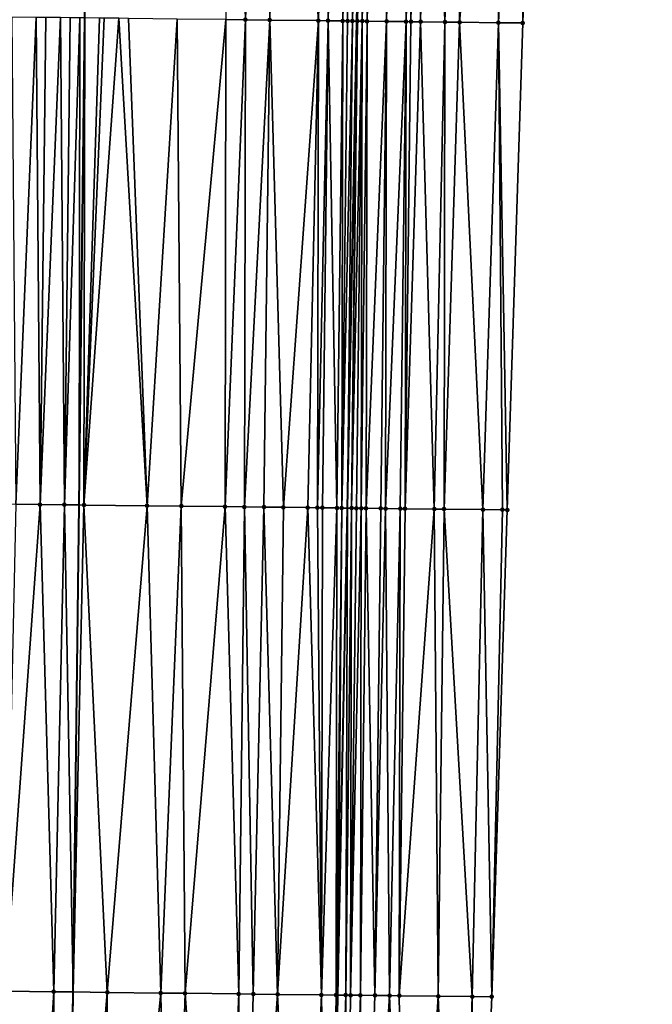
# Model space of a CAD drawing. Header units: feet. Extents: x 2004186 to 2014793, y 836912 to 864902.
# Tile 146 of 256: x 2010493 to 2010519, y 841429 to 841469. Entities that reach past the tile are written whole.
import ezdxf

# ---------------------------------------------------------------- set-up
doc = ezdxf.new("R2010")
doc.units = ezdxf.units.FT
doc.header["$LTSCALE"] = 100
doc.header["$MEASUREMENT"] = 0
for name, color, linetype, lineweight in [('EP_Travel Lane', 5, 'Continuous', 40), ('GPL_Skip Line', 2, 'Continuous', 40), ('Road Shots', 4, 'Continuous', 200), ('Road X-Section', 30, 'Continuous', 13)]:
    doc.layers.add(name, color=color, linetype=linetype, lineweight=lineweight)
doc.layers.add('I-77 SB_MM21-27-Surface-Border', color=7, linetype='Continuous')
doc.layers.add('I-77 SB_MM21-27-Surface-TIN', color=7, linetype='Continuous')

msp = doc.modelspace()

# ---------------------------------------------------------------- linework, layer by layer
at = {"layer": 'EP_Travel Lane'}
msp.add_polyline3d([(2010505.499053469, 841369.2521676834, 353.1036261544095), (2010505.746330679, 841389.2465528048, 353.4565571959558), (2010506.131996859, 841409.2396396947, 353.8291002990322), (2010506.517643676, 841429.2317228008, 354.2243784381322), (2010506.903325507, 841449.225621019, 354.5578077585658), (2010507.28900449, 841469.2187867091, 354.913990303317), (2010507.738439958, 841489.2109475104, 355.303602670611), (2010508.251605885, 841509.1508663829, 355.6523956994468), (2010508.76084866, 841528.9383446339, 356.0204854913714), (2010509.275287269, 841548.9277156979, 356.4230370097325), (2010509.7897802, 841568.9187814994, 356.7738480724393), (2010510.380979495, 841588.9040751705, 357.2564373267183), (2010511.050644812, 841608.8897146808, 357.5569515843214), (2010511.720309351, 841628.875330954, 357.9011892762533), (2010512.389956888, 841648.8604398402, 358.2527631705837), (2010513.059628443, 841668.8457007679, 358.6273583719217)], dxfattribs=at)
at = {"layer": 'GPL_Skip Line'}
msp.add_polyline3d([(2010494.924990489, 841369.374521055, 353.2730920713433), (2010495.162840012, 841389.3693348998, 353.6398672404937), (2010495.400686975, 841409.3639334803, 354.0010549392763), (2010495.638527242, 841429.357969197, 354.4001706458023), (2010495.876386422, 841449.3535949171, 354.7405237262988), (2010496.114233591, 841469.3482108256, 355.0955888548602), (2010496.352075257, 841489.342364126, 355.5095363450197), (2010496.633699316, 841509.3365221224, 355.8780515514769), (2010497.131695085, 841529.3257644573, 356.2400373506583), (2010497.804919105, 841549.3105630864, 356.6263852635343), (2010498.478147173, 841569.2954818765, 356.9841148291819), (2010499.15134443, 841589.2794860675, 357.41339403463), (2010499.824582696, 841609.2647076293, 357.7362841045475), (2010500.497804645, 841629.2494447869, 358.1106486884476), (2010501.171042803, 841649.2346631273, 358.4630833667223)], dxfattribs=at)
at = {"layer": 'I-77 SB_MM21-27-Surface-Border', "color": 3, "linetype": 'ByBlock', "lineweight": -2}
msp.add_polyline3d([(2010519.434573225, 841668.6353454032, 358.3867053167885), (2010518.361549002, 841648.6632132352, 358.0293254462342), (2010518.088119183, 841628.6655699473, 357.6484348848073), (2010517.814642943, 841608.6665486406, 357.2921512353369), (2010517.141411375, 841588.6815259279, 356.9736551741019), (2010516.668157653, 841568.6924778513, 356.5126381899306), (2010516.194777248, 841548.6996691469, 356.1340432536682), (2010514.122336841, 841528.7617063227, 355.8189940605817), (2010515.231359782, 841509.0414022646, 355.3984460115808), (2010514.750884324, 841489.1328131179, 355.0337004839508), (2010514.113060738, 841469.142558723, 354.6577061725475), (2010513.475231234, 841449.1518068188, 354.3085475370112), (2010512.837402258, 841429.1610992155, 353.9716114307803), (2010511.999602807, 841409.1740632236, 353.613106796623), (2010511.361773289, 841389.183310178, 353.2472468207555), (2010510.923949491, 841369.1918483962, 352.8955424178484)], dxfattribs=at)
at = {"layer": 'I-77 SB_MM21-27-Surface-TIN', "color": 128, "linetype": 'ByBlock', "lineweight": -2}
for points in [[(2010502.151686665, 841489.2752012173, 355.4162040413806), (2010501.91384074, 841469.2806898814, 355.0195196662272), (2010502.713787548, 841469.2714603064, 355.0046936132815)], [(2010503.351607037, 841489.2613702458, 355.3935824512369), (2010502.151686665, 841489.2752012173, 355.4162040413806), (2010502.713787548, 841469.2714603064, 355.0046936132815)], [(2010503.351607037, 841489.2613702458, 355.3935824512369), (2010502.713787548, 841469.2714603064, 355.0046936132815), (2010503.713722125, 841469.260012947, 354.9815190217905)], [(2010504.151554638, 841489.2522072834, 355.3755536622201), (2010503.351607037, 841489.2613702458, 355.3935824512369), (2010503.713722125, 841469.260012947, 354.9815190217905)], [(2010504.151554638, 841489.2522072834, 355.3755536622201), (2010503.713722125, 841469.260012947, 354.9815190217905), (2010505.713586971, 841469.2367560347, 354.9539325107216)], [(2010506.151420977, 841489.2290759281, 355.3419255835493), (2010504.151554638, 841489.2522072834, 355.3755536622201), (2010505.713586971, 841469.2367560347, 354.9539325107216)], [(2010506.151420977, 841489.2290759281, 355.3419255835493), (2010505.713586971, 841469.2367560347, 354.9539325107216), (2010506.113560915, 841469.2321865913, 354.9441705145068)], [(2010506.551393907, 841489.2244212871, 355.3366496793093), (2010506.151420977, 841489.2290759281, 355.3419255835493), (2010506.113560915, 841469.2321865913, 354.9441705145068)], [(2010506.551393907, 841489.2244212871, 355.3366496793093), (2010506.113560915, 841469.2321865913, 354.9441705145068), (2010506.713523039, 841469.225434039, 354.9242637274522)], [(2010507.151355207, 841489.2175993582, 355.3205581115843), (2010506.551393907, 841489.2244212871, 355.3366496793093), (2010506.713523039, 841469.225434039, 354.9242637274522)], [(2010507.151355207, 841489.2175993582, 355.3205581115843), (2010506.713523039, 841469.225434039, 354.9242637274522), (2010506.913510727, 841469.2232094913, 354.9162655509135)], [(2010507.151355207, 841489.2175993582, 355.3205581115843), (2010506.913510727, 841469.2232094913, 354.9162655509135), (2010507.113497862, 841469.2209384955, 354.9106735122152)], [(2010507.551330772, 841489.213166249, 355.303961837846), (2010507.151355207, 841489.2175993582, 355.3205581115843), (2010507.113497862, 841469.2209384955, 354.9106735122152)], [(2010507.551330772, 841489.213166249, 355.303961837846), (2010507.113497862, 841469.2209384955, 354.9106735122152), (2010507.28900449, 841469.2187867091, 354.913990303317)], [(2010507.551330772, 841489.213166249, 355.303961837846), (2010507.28900449, 841469.2187867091, 354.913990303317), (2010507.738439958, 841489.2109475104, 355.303602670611)], [(2010507.313482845, 841469.218486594, 354.9144529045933), (2010507.738439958, 841489.2109475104, 355.303602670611), (2010507.28900449, 841469.2187867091, 354.913990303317)], [(2010507.513467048, 841469.215969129, 354.9216286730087), (2010507.738439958, 841489.2109475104, 355.303602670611), (2010507.313482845, 841469.218486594, 354.9144529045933)], [(2010507.751316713, 841489.210794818, 355.3035779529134), (2010507.738439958, 841489.2109475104, 355.303602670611), (2010507.513467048, 841469.215969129, 354.9216286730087)], [(2010507.951301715, 841489.2083445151, 355.3072244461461), (2010507.751316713, 841489.210794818, 355.3035779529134), (2010507.513467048, 841469.215969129, 354.9216286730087)], [(2010507.951301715, 841489.2083445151, 355.3072244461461), (2010507.513467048, 841469.215969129, 354.9216286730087), (2010507.713453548, 841469.2136447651, 354.9188012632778)], [(2010508.151288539, 841489.2060474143, 355.3030422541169), (2010507.951301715, 841489.2083445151, 355.3072244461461), (2010507.713453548, 841469.2136447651, 354.9188012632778)], [(2010508.151288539, 841489.2060474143, 355.3030422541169), (2010507.713453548, 841469.2136447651, 354.9188012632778), (2010508.513402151, 841469.2045659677, 354.8961645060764)], [(2010508.551263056, 841489.2015260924, 355.2909537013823), (2010508.151288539, 841489.2060474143, 355.3030422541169), (2010508.513402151, 841469.2045659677, 354.8961645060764)], [(2010508.951239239, 841489.1971449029, 355.2717043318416), (2010508.551263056, 841489.2015260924, 355.2909537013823), (2010508.513402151, 841469.2045659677, 354.8961645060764)], [(2010508.951239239, 841489.1971449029, 355.2717043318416), (2010508.513402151, 841469.2045659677, 354.8961645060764), (2010509.313352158, 841469.1956052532, 354.867410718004)], [(2010509.751189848, 841489.1882347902, 355.2407548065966), (2010508.951239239, 841489.1971449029, 355.2717043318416), (2010509.313352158, 841469.1956052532, 354.867410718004)], [(2010509.751189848, 841489.1882347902, 355.2407548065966), (2010509.313352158, 841469.1956052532, 354.867410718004), (2010509.513339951, 841469.1933895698, 354.8589533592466)], [(2010509.951178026, 841489.1860515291, 355.2307553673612), (2010509.751189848, 841489.1882347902, 355.2407548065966), (2010509.513339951, 841469.1933895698, 354.8589533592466)], [(2010509.951178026, 841489.1860515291, 355.2307553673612), (2010509.513339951, 841469.1933895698, 354.8589533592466), (2010509.913316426, 841469.1890329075, 354.8381687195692)], [(2010510.351152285, 841489.1815085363, 355.2197742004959), (2010509.951178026, 841489.1860515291, 355.2307553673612), (2010509.913316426, 841469.1890329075, 354.8381687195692)], [(2010510.351152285, 841489.1815085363, 355.2197742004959), (2010509.913316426, 841469.1890329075, 354.8381687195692), (2010510.91325596, 841469.1780022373, 354.7934084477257)], [(2010511.151103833, 841489.1726774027, 355.1847888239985), (2010510.351152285, 841489.1815085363, 355.2197742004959), (2010510.91325596, 841469.1780022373, 354.7934084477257)], [(2010511.551079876, 841489.168284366, 355.1661448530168), (2010511.151103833, 841489.1726774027, 355.1847888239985), (2010510.91325596, 841469.1780022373, 354.7934084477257)], [(2010511.551079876, 841489.168284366, 355.1661448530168), (2010510.91325596, 841469.1780022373, 354.7934084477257), (2010511.513219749, 841469.171389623, 354.7662524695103)], [(2010513.350969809, 841489.1483259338, 355.0919440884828), (2010511.551079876, 841489.168284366, 355.1661448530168), (2010511.513219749, 841469.171389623, 354.7662524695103)], [(2010513.350969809, 841489.1483259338, 355.0919440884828), (2010511.513219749, 841469.171389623, 354.7662524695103), (2010513.113121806, 841469.1536399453, 354.6998476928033)], [(2010513.950933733, 841489.1417247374, 355.0645730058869), (2010513.350969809, 841489.1483259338, 355.0919440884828), (2010513.113121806, 841469.1536399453, 354.6998476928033)], [(2010513.950933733, 841489.1417247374, 355.0645730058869), (2010513.113121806, 841469.1536399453, 354.6998476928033), (2010514.113060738, 841469.142558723, 354.6577061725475)], [(2010514.750884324, 841489.1328131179, 355.0337004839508), (2010513.950933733, 841489.1417247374, 355.0645730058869), (2010514.113060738, 841469.142558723, 354.6577061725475)], [(2010494.114368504, 841469.3714474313, 355.1242273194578), (2010493.114435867, 841469.3830578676, 355.1389540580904), (2010493.276562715, 841449.3838786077, 354.7772454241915)], [(2010494.114368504, 841469.3714474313, 355.1242273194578), (2010493.276562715, 841449.3838786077, 354.7772454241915), (2010494.276493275, 841449.3720935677, 354.7709776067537)], [(2010494.514340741, 841469.3667344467, 355.121901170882), (2010494.114368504, 841469.3714474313, 355.1242273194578), (2010494.276493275, 841449.3720935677, 354.7709776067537)], [(2010495.114300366, 841469.3597717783, 355.1128789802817), (2010494.514340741, 841469.3667344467, 355.121901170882), (2010494.276493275, 841449.3720935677, 354.7709776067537)], [(2010495.114300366, 841469.3597717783, 355.1128789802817), (2010494.276493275, 841449.3720935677, 354.7709776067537), (2010495.276426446, 841449.3605280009, 354.7521673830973)], [(2010495.514272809, 841469.3550762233, 355.1096499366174), (2010495.114300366, 841469.3597717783, 355.1128789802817), (2010495.276426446, 841449.3605280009, 354.7521673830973)], [(2010495.914246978, 841469.3505257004, 355.0989078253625), (2010495.514272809, 841469.3550762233, 355.1096499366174), (2010495.276426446, 841449.3605280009, 354.7521673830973)], [(2010495.914246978, 841469.3505257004, 355.0989078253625), (2010495.276426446, 841449.3605280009, 354.7521673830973), (2010495.876386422, 841449.3535949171, 354.7405237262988)], [(2010495.914246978, 841469.3505257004, 355.0989078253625), (2010495.876386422, 841449.3535949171, 354.7405237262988), (2010496.114233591, 841469.3482108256, 355.0955888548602)], [(2010496.076373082, 841449.3512838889, 354.7366425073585), (2010496.114233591, 841469.3482108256, 355.0955888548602), (2010495.876386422, 841449.3535949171, 354.7405237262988)], [(2010496.714193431, 841469.3412662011, 355.0856319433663), (2010496.114233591, 841469.3482108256, 355.0955888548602), (2010496.076373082, 841449.3512838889, 354.7366425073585)], [(2010496.914180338, 841469.3389760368, 355.0810328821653), (2010496.714193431, 841469.3412662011, 355.0856319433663), (2010496.076373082, 841449.3512838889, 354.7366425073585)], [(2010497.514139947, 841469.3320120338, 355.0720798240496), (2010496.914180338, 841469.3389760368, 355.0810328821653), (2010496.076373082, 841449.3512838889, 354.7366425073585)], [(2010497.514139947, 841469.3320120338, 355.0720798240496), (2010496.076373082, 841449.3512838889, 354.7366425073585), (2010498.676198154, 841449.3211149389, 354.6933636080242)], [(2010497.91411297, 841469.327365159, 355.0663290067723), (2010497.514139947, 841469.3320120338, 355.0720798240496), (2010498.676198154, 841449.3211149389, 354.6933636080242)], [(2010499.913976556, 841469.3040023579, 355.0442278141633), (2010497.91411297, 841469.327365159, 355.0663290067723), (2010498.676198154, 841449.3211149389, 354.6933636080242)], [(2010499.913976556, 841469.3040023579, 355.0442278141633), (2010498.676198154, 841449.3211149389, 354.6933636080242), (2010500.076102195, 841449.3047215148, 354.6785520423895)], [(2010501.91384074, 841469.2806898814, 355.0195196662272), (2010499.913976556, 841469.3040023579, 355.0442278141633), (2010500.076102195, 841449.3047215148, 354.6785520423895)], [(2010501.91384074, 841469.2806898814, 355.0195196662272), (2010500.076102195, 841449.3047215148, 354.6785520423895), (2010501.87598086, 841449.2838159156, 354.6496985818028)], [(2010502.713787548, 841469.2714603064, 355.0046936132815), (2010501.91384074, 841469.2806898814, 355.0195196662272), (2010501.87598086, 841449.2838159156, 354.6496985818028)], [(2010502.713787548, 841469.2714603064, 355.0046936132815), (2010501.87598086, 841449.2838159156, 354.6496985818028), (2010502.675927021, 841449.2745318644, 354.6364561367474)], [(2010503.713722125, 841469.260012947, 354.9815190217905), (2010502.713787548, 841469.2714603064, 355.0046936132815), (2010502.675927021, 841449.2745318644, 354.6364561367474)], [(2010503.713722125, 841469.260012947, 354.9815190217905), (2010502.675927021, 841449.2745318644, 354.6364561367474), (2010503.475873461, 841449.2652712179, 354.6218761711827)], [(2010503.713722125, 841469.260012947, 354.9815190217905), (2010503.475873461, 841449.2652712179, 354.6218761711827), (2010504.27581956, 841449.2559819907, 354.6089295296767)], [(2010505.713586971, 841469.2367560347, 354.9539325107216), (2010503.713722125, 841469.260012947, 354.9815190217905), (2010504.27581956, 841449.2559819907, 354.6089295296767)], [(2010505.713586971, 841469.2367560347, 354.9539325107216), (2010504.27581956, 841449.2559819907, 354.6089295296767), (2010505.275752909, 841449.2444314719, 354.5892593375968)], [(2010505.713586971, 841469.2367560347, 354.9539325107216), (2010505.275752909, 841449.2444314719, 354.5892593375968), (2010505.675725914, 841449.239783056, 354.5830033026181)], [(2010506.113560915, 841469.2321865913, 354.9441705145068), (2010505.713586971, 841469.2367560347, 354.9539325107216), (2010505.675725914, 841449.239783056, 354.5830033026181)], [(2010506.113560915, 841469.2321865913, 354.9441705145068), (2010505.675725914, 841449.239783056, 354.5830033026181), (2010505.875712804, 841449.237491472, 354.5780108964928)], [(2010506.113560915, 841469.2321865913, 354.9441705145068), (2010505.875712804, 841449.237491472, 354.5780108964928), (2010506.475674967, 841449.2307421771, 354.5558640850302)], [(2010506.713523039, 841469.225434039, 354.9242637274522), (2010506.113560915, 841469.2321865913, 354.9441705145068), (2010506.475674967, 841449.2307421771, 354.5558640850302)], [(2010506.713523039, 841469.225434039, 354.9242637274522), (2010506.475674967, 841449.2307421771, 354.5558640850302), (2010506.675661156, 841449.2283916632, 354.5542393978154)], [(2010506.913510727, 841469.2232094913, 354.9162655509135), (2010506.713523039, 841469.225434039, 354.9242637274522), (2010506.675661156, 841449.2283916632, 354.5542393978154)], [(2010507.113497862, 841469.2209384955, 354.9106735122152), (2010506.913510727, 841469.2232094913, 354.9162655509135), (2010506.675661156, 841449.2283916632, 354.5542393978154)], [(2010507.113497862, 841469.2209384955, 354.9106735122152), (2010506.675661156, 841449.2283916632, 354.5542393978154), (2010506.903325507, 841449.225621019, 354.5578077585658)], [(2010507.113497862, 841469.2209384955, 354.9106735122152), (2010506.903325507, 841449.225621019, 354.5578077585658), (2010507.28900449, 841469.2187867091, 354.913990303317)], [(2010507.075631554, 841449.2235240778, 354.5605084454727), (2010507.28900449, 841469.2187867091, 354.913990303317), (2010506.903325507, 841449.225621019, 354.5578077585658)], [(2010507.313482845, 841469.218486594, 354.9144529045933), (2010507.28900449, 841469.2187867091, 354.913990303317), (2010507.075631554, 841449.2235240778, 354.5605084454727)], [(2010507.513467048, 841469.215969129, 354.9216286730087), (2010507.313482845, 841469.218486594, 354.9144529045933), (2010507.075631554, 841449.2235240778, 354.5605084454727)], [(2010507.513467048, 841469.215969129, 354.9216286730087), (2010507.075631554, 841449.2235240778, 354.5605084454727), (2010507.275617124, 841449.2211215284, 354.5618574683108)], [(2010507.513467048, 841469.215969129, 354.9216286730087), (2010507.275617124, 841449.2211215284, 354.5618574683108), (2010507.475603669, 841449.2188009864, 354.5585199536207)], [(2010507.713453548, 841469.2136447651, 354.9188012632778), (2010507.513467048, 841469.215969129, 354.9216286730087), (2010507.475603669, 841449.2188009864, 354.5585199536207)], [(2010507.713453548, 841469.2136447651, 354.9188012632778), (2010507.475603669, 841449.2188009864, 354.5585199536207), (2010507.67559086, 841449.2165346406, 354.5520852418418)], [(2010508.513402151, 841469.2045659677, 354.8961645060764), (2010507.713453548, 841469.2136447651, 354.9188012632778), (2010507.67559086, 841449.2165346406, 354.5520852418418)], [(2010508.513402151, 841469.2045659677, 354.8961645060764), (2010507.67559086, 841449.2165346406, 354.5520852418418), (2010508.27555432, 841449.2098943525, 354.5237089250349)], [(2010508.513402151, 841469.2045659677, 354.8961645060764), (2010508.27555432, 841449.2098943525, 354.5237089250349), (2010508.475541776, 841449.2076503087, 354.5159996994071)], [(2010509.313352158, 841469.1956052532, 354.867410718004), (2010508.513402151, 841469.2045659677, 354.8961645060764), (2010508.475541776, 841449.2076503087, 354.5159996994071)], [(2010509.313352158, 841469.1956052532, 354.867410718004), (2010508.475541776, 841449.2076503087, 354.5159996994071), (2010509.075502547, 841449.200783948, 354.5005429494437)], [(2010509.313352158, 841469.1956052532, 354.867410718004), (2010509.075502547, 841449.200783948, 354.5005429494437), (2010509.275489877, 841449.1985294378, 354.4934318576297)], [(2010509.513339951, 841469.1933895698, 354.8589533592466), (2010509.313352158, 841469.1956052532, 354.867410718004), (2010509.275489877, 841449.1985294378, 354.4934318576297)], [(2010509.913316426, 841469.1890329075, 354.8381687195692), (2010509.513339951, 841469.1933895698, 354.8589533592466), (2010509.275489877, 841449.1985294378, 354.4934318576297)], [(2010509.913316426, 841469.1890329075, 354.8381687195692), (2010509.275489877, 841449.1985294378, 354.4934318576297), (2010510.475416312, 841449.185208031, 354.4390125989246)], [(2010510.91325596, 841469.1780022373, 354.7934084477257), (2010509.913316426, 841469.1890329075, 354.8381687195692), (2010510.475416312, 841449.185208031, 354.4390125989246)], [(2010510.91325596, 841469.1780022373, 354.7934084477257), (2010510.475416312, 841449.185208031, 354.4390125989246), (2010510.875392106, 841449.1807941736, 354.4193520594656)], [(2010511.513219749, 841469.171389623, 354.7662524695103), (2010510.91325596, 841469.1780022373, 354.7934084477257), (2010510.875392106, 841449.1807941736, 354.4193520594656)], [(2010511.513219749, 841469.171389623, 354.7662524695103), (2010510.875392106, 841449.1807941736, 354.4193520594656), (2010512.47529277, 841449.1629273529, 354.3527904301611)], [(2010513.113121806, 841469.1536399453, 354.6998476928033), (2010511.513219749, 841469.171389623, 354.7662524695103), (2010512.47529277, 841449.1629273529, 354.3527904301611)], [(2010513.113121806, 841469.1536399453, 354.6998476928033), (2010512.47529277, 841449.1629273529, 354.3527904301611), (2010513.275243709, 841449.1540450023, 354.3165916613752)], [(2010514.113060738, 841469.142558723, 354.6577061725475), (2010513.113121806, 841469.1536399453, 354.6998476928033), (2010513.475231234, 841449.1518068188, 354.3085475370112)], [(2010513.113121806, 841469.1536399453, 354.6998476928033), (2010513.275243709, 841449.1540450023, 354.3165916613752), (2010513.475231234, 841449.1518068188, 354.3085475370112)], [(2010494.276493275, 841449.3720935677, 354.7709776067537), (2010493.276562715, 841449.3838786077, 354.7772454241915), (2010492.838717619, 841429.3906264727, 354.4361435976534)], [(2010494.276493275, 841449.3720935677, 354.7709776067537), (2010492.838717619, 841429.3906264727, 354.4361435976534), (2010494.838580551, 841429.3672086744, 354.4155103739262)], [(2010495.276426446, 841449.3605280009, 354.7521673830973), (2010494.276493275, 841449.3720935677, 354.7709776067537), (2010494.838580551, 841429.3672086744, 354.4155103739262)], [(2010495.276426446, 841449.3605280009, 354.7521673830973), (2010494.838580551, 841429.3672086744, 354.4155103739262), (2010495.638527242, 841429.357969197, 354.4001706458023)], [(2010495.276426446, 841449.3605280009, 354.7521673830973), (2010495.638527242, 841429.357969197, 354.4001706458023), (2010495.876386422, 841449.3535949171, 354.7405237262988)], [(2010496.076373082, 841449.3512838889, 354.7366425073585), (2010495.876386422, 841449.3535949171, 354.7405237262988), (2010495.638527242, 841429.357969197, 354.4001706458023)], [(2010496.076373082, 841449.3512838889, 354.7366425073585), (2010495.638527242, 841429.357969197, 354.4001706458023), (2010497.038433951, 841429.341800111, 354.3733261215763)], [(2010498.676198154, 841449.3211149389, 354.6933636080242), (2010496.076373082, 841449.3512838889, 354.7366425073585), (2010497.038433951, 841429.341800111, 354.3733261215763)], [(2010498.676198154, 841449.3211149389, 354.6933636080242), (2010497.038433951, 841429.341800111, 354.3733261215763), (2010499.238284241, 841429.3161300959, 354.345657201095)], [(2010500.076102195, 841449.3047215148, 354.6785520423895), (2010498.676198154, 841449.3211149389, 354.6933636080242), (2010499.238284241, 841429.3161300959, 354.345657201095)], [(2010500.076102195, 841449.3047215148, 354.6785520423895), (2010499.238284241, 841429.3161300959, 354.345657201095), (2010500.238216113, 841429.3044553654, 354.3334435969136)], [(2010501.87598086, 841449.2838159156, 354.6496985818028), (2010500.076102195, 841449.3047215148, 354.6785520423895), (2010500.238216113, 841429.3044553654, 354.3334435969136)], [(2010501.87598086, 841449.2838159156, 354.6496985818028), (2010500.238216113, 841429.3044553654, 354.3334435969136), (2010502.438069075, 841429.2790099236, 354.2933067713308)], [(2010502.675927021, 841449.2745318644, 354.6364561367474), (2010501.87598086, 841449.2838159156, 354.6496985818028), (2010502.438069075, 841429.2790099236, 354.2933067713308)], [(2010502.675927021, 841449.2745318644, 354.6364561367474), (2010502.438069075, 841429.2790099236, 354.2933067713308), (2010503.038028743, 841429.2720508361, 354.2834386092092)], [(2010503.475873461, 841449.2652712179, 354.6218761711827), (2010502.675927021, 841449.2745318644, 354.6364561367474), (2010503.038028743, 841429.2720508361, 354.2834386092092)], [(2010503.475873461, 841449.2652712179, 354.6218761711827), (2010503.038028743, 841429.2720508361, 354.2834386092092), (2010504.03796065, 841429.2603791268, 354.2710572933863)], [(2010504.27581956, 841449.2559819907, 354.6089295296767), (2010503.475873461, 841449.2652712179, 354.6218761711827), (2010504.03796065, 841429.2603791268, 354.2710572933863)], [(2010505.275752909, 841449.2444314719, 354.5892593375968), (2010504.27581956, 841449.2559819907, 354.6089295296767), (2010504.03796065, 841429.2603791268, 354.2710572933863)], [(2010505.275752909, 841449.2444314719, 354.5892593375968), (2010504.03796065, 841429.2603791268, 354.2710572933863), (2010505.837840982, 841429.2396135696, 354.2352511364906)], [(2010505.675725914, 841449.239783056, 354.5830033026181), (2010505.275752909, 841449.2444314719, 354.5892593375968), (2010505.837840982, 841429.2396135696, 354.2352511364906)], [(2010505.875712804, 841449.237491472, 354.5780108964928), (2010505.675725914, 841449.239783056, 354.5830033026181), (2010505.837840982, 841429.2396135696, 354.2352511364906)], [(2010506.475674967, 841449.2307421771, 354.5558640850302), (2010505.875712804, 841449.237491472, 354.5780108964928), (2010505.837840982, 841429.2396135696, 354.2352511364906)], [(2010506.475674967, 841449.2307421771, 354.5558640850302), (2010505.837840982, 841429.2396135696, 354.2352511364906), (2010506.437800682, 841429.2326572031, 354.2252319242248)], [(2010506.675661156, 841449.2283916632, 354.5542393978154), (2010506.475674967, 841449.2307421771, 354.5558640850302), (2010506.437800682, 841429.2326572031, 354.2252319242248)], [(2010506.675661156, 841449.2283916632, 354.5542393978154), (2010506.437800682, 841429.2326572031, 354.2252319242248), (2010506.517643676, 841429.2317228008, 354.2243784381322)], [(2010506.675661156, 841449.2283916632, 354.5542393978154), (2010506.517643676, 841429.2317228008, 354.2243784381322), (2010506.903325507, 841449.225621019, 354.5578077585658)], [(2010506.8377733, 841429.227976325, 354.2209563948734), (2010506.903325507, 841449.225621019, 354.5578077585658), (2010506.517643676, 841429.2317228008, 354.2243784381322)], [(2010507.075631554, 841449.2235240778, 354.5605084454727), (2010506.903325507, 841449.225621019, 354.5578077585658), (2010506.8377733, 841429.227976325, 354.2209563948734)], [(2010507.075631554, 841449.2235240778, 354.5605084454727), (2010506.8377733, 841429.227976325, 354.2209563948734), (2010507.037760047, 841429.2256726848, 354.2167756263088)], [(2010507.275617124, 841449.2211215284, 354.5618574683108), (2010507.075631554, 841449.2235240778, 354.5605084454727), (2010507.037760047, 841429.2256726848, 354.2167756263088)], [(2010507.475603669, 841449.2188009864, 354.5585199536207), (2010507.275617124, 841449.2211215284, 354.5618574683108), (2010507.037760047, 841429.2256726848, 354.2167756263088)], [(2010507.475603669, 841449.2188009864, 354.5585199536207), (2010507.037760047, 841429.2256726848, 354.2167756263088), (2010507.437734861, 841429.221176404, 354.2022515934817)], [(2010507.67559086, 841449.2165346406, 354.5520852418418), (2010507.475603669, 841449.2188009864, 354.5585199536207), (2010507.437734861, 841429.221176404, 354.2022515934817)], [(2010507.67559086, 841449.2165346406, 354.5520852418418), (2010507.437734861, 841429.221176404, 354.2022515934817), (2010508.037698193, 841429.2145253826, 354.175280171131)], [(2010508.27555432, 841449.2098943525, 354.5237089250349), (2010507.67559086, 841449.2165346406, 354.5520852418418), (2010508.037698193, 841429.2145253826, 354.175280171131)], [(2010508.475541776, 841449.2076503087, 354.5159996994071), (2010508.27555432, 841449.2098943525, 354.5237089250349), (2010508.037698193, 841429.2145253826, 354.175280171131)], [(2010508.475541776, 841449.2076503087, 354.5159996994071), (2010508.037698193, 841429.2145253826, 354.175280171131), (2010508.637659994, 841429.207745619, 354.1554562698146)], [(2010509.075502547, 841449.200783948, 354.5005429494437), (2010508.475541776, 841449.2076503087, 354.5159996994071), (2010508.637659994, 841429.207745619, 354.1554562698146)], [(2010509.075502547, 841449.200783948, 354.5005429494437), (2010508.637659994, 841429.207745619, 354.1554562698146), (2010509.037634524, 841429.2032255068, 354.1422553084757)], [(2010509.275489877, 841449.1985294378, 354.4934318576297), (2010509.075502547, 841449.200783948, 354.5005429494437), (2010509.037634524, 841429.2032255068, 354.1422553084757)], [(2010510.475416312, 841449.185208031, 354.4390125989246), (2010509.275489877, 841449.1985294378, 354.4934318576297), (2010509.037634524, 841429.2032255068, 354.1422553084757)], [(2010510.475416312, 841449.185208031, 354.4390125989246), (2010509.037634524, 841429.2032255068, 354.1422553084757), (2010510.637537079, 841429.1855176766, 354.0687643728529)], [(2010510.875392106, 841449.1807941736, 354.4193520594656), (2010510.475416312, 841449.185208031, 354.4390125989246), (2010510.637537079, 841429.1855176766, 354.0687643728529)], [(2010510.875392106, 841449.1807941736, 354.4193520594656), (2010510.637537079, 841429.1855176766, 354.0687643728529), (2010512.037450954, 841429.1699509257, 354.0084792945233)], [(2010512.47529277, 841449.1629273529, 354.3527904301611), (2010510.875392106, 841449.1807941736, 354.4193520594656), (2010512.037450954, 841429.1699509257, 354.0084792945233)], [(2010512.47529277, 841449.1629273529, 354.3527904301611), (2010512.037450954, 841429.1699509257, 354.0084792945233), (2010512.837402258, 841429.1610992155, 353.9716114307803)], [(2010513.275243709, 841449.1540450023, 354.3165916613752), (2010512.47529277, 841449.1629273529, 354.3527904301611), (2010512.837402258, 841429.1610992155, 353.9716114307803)], [(2010513.475231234, 841449.1518068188, 354.3085475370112), (2010513.275243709, 841449.1540450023, 354.3165916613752), (2010512.837402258, 841429.1610992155, 353.9716114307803)], [(2010492.838717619, 841429.3906264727, 354.4361435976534), (2010491.800927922, 841409.4055998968, 354.0601303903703), (2010493.600806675, 841409.3847016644, 354.0339197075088)], [(2010494.838580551, 841429.3672086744, 354.4155103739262), (2010492.838717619, 841429.3906264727, 354.4361435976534), (2010493.600806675, 841409.3847016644, 354.0339197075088)], [(2010494.838580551, 841429.3672086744, 354.4155103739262), (2010493.600806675, 841409.3847016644, 354.0339197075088), (2010494.800726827, 841409.3708521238, 354.0122188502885)], [(2010494.838580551, 841429.3672086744, 354.4155103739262), (2010494.800726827, 841409.3708521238, 354.0122188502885), (2010495.638527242, 841429.357969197, 354.4001706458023)], [(2010494.800726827, 841409.3708521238, 354.0122188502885), (2010495.400686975, 841409.3639334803, 354.0010549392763), (2010495.638527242, 841429.357969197, 354.4001706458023)], [(2010497.038433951, 841429.341800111, 354.3733261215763), (2010495.638527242, 841429.357969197, 354.4001706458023), (2010495.400686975, 841409.3639334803, 354.0010549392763)], [(2010497.038433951, 841429.341800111, 354.3733261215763), (2010495.400686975, 841409.3639334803, 354.0010549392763), (2010497.200565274, 841409.3429970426, 353.9767990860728)], [(2010499.238284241, 841429.3161300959, 354.345657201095), (2010497.038433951, 841429.341800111, 354.3733261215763), (2010497.200565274, 841409.3429970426, 353.9767990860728)], [(2010499.238284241, 841429.3161300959, 354.345657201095), (2010497.200565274, 841409.3429970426, 353.9767990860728), (2010499.600402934, 841409.315075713, 353.9447690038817)], [(2010500.238216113, 841429.3044553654, 354.3334435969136), (2010499.238284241, 841429.3161300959, 354.345657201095), (2010499.600402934, 841409.315075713, 353.9447690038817)], [(2010500.238216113, 841429.3044553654, 354.3334435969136), (2010499.600402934, 841409.315075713, 353.9447690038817), (2010501.600269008, 841409.291922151, 353.9122334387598)], [(2010502.438069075, 841429.2790099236, 354.2933067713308), (2010500.238216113, 841429.3044553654, 354.3334435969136), (2010501.600269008, 841409.291922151, 353.9122334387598)], [(2010502.438069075, 841429.2790099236, 354.2933067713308), (2010501.600269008, 841409.291922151, 353.9122334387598), (2010502.600202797, 841409.2804085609, 353.8927323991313)], [(2010503.038028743, 841429.2720508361, 354.2834386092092), (2010502.438069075, 841429.2790099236, 354.2933067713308), (2010502.600202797, 841409.2804085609, 353.8927323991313)], [(2010504.03796065, 841429.2603791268, 354.2710572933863), (2010503.038028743, 841429.2720508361, 354.2834386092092), (2010502.600202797, 841409.2804085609, 353.8927323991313)], [(2010504.03796065, 841429.2603791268, 354.2710572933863), (2010502.600202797, 841409.2804085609, 353.8927323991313), (2010505.000041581, 841409.2525817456, 353.8558663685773)], [(2010505.837840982, 841429.2396135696, 354.2352511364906), (2010504.03796065, 841429.2603791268, 354.2710572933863), (2010505.000041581, 841409.2525817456, 353.8558663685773)], [(2010505.837840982, 841429.2396135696, 354.2352511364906), (2010505.000041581, 841409.2525817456, 353.8558663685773), (2010505.600002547, 841409.2457318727, 353.8411837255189)], [(2010505.837840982, 841429.2396135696, 354.2352511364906), (2010505.600002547, 841409.2457318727, 353.8411837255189), (2010506.131996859, 841409.2396396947, 353.8291002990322)], [(2010506.437800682, 841429.2326572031, 354.2252319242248), (2010505.837840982, 841429.2396135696, 354.2352511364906), (2010506.131996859, 841409.2396396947, 353.8291002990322)], [(2010506.437800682, 841429.2326572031, 354.2252319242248), (2010506.131996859, 841409.2396396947, 353.8291002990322), (2010506.517643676, 841429.2317228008, 354.2243784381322)], [(2010506.199963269, 841409.2388613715, 353.8275565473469), (2010506.517643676, 841429.2317228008, 354.2243784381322), (2010506.131996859, 841409.2396396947, 353.8291002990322)], [(2010506.8377733, 841429.227976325, 354.2209563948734), (2010506.517643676, 841429.2317228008, 354.2243784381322), (2010506.199963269, 841409.2388613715, 353.8275565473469)], [(2010506.8377733, 841429.227976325, 354.2209563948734), (2010506.199963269, 841409.2388613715, 353.8275565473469), (2010506.799923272, 841409.2319305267, 353.8170169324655)], [(2010507.037760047, 841429.2256726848, 354.2167756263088), (2010506.8377733, 841429.227976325, 354.2209563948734), (2010506.799923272, 841409.2319305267, 353.8170169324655)], [(2010507.437734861, 841429.221176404, 354.2022515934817), (2010507.037760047, 841429.2256726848, 354.2167756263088), (2010506.799923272, 841409.2319305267, 353.8170169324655)], [(2010507.437734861, 841429.221176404, 354.2022515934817), (2010506.799923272, 841409.2319305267, 353.8170169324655), (2010507.399884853, 841409.225132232, 353.7996952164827)], [(2010508.037698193, 841429.2145253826, 354.175280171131), (2010507.437734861, 841429.221176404, 354.2022515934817), (2010507.399884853, 841409.225132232, 353.7996952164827)], [(2010508.637659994, 841429.207745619, 354.1554562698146), (2010508.037698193, 841429.2145253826, 354.175280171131), (2010507.399884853, 841409.225132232, 353.7996952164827)], [(2010508.637659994, 841429.207745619, 354.1554562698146), (2010507.399884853, 841409.225132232, 353.7996952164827), (2010509.39976099, 841409.2028245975, 353.7238766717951)], [(2010509.037634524, 841429.2032255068, 354.1422553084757), (2010508.637659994, 841429.207745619, 354.1554562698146), (2010509.39976099, 841409.2028245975, 353.7238766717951)], [(2010510.637537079, 841429.1855176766, 354.0687643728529), (2010509.037634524, 841429.2032255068, 354.1422553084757), (2010509.39976099, 841409.2028245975, 353.7238766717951)], [(2010510.637537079, 841429.1855176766, 354.0687643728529), (2010509.39976099, 841409.2028245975, 353.7238766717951), (2010511.399639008, 841409.1806750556, 353.6399691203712)], [(2010512.037450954, 841429.1699509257, 354.0084792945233), (2010510.637537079, 841429.1855176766, 354.0687643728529), (2010511.399639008, 841409.1806750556, 353.6399691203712)], [(2010512.037450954, 841429.1699509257, 354.0084792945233), (2010511.399639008, 841409.1806750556, 353.6399691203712), (2010511.999602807, 841409.1740632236, 353.613106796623)], [(2010512.837402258, 841429.1610992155, 353.9716114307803), (2010512.037450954, 841429.1699509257, 354.0084792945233), (2010511.999602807, 841409.1740632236, 353.613106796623)]]:
    msp.add_3dface(points, dxfattribs=at)
at = {"layer": 'Road Shots', "lineweight": 100}
for p in [(2010502.713787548, 841469.2714603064, 355.0046936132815), (2010503.713722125, 841469.260012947, 354.9815190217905), (2010505.713586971, 841469.2367560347, 354.9539325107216), (2010506.113560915, 841469.2321865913, 354.9441705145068), (2010506.713523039, 841469.225434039, 354.9242637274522), (2010506.913510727, 841469.2232094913, 354.9162655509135), (2010507.113497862, 841469.2209384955, 354.9106735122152), (2010507.313482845, 841469.218486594, 354.9144529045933), (2010507.513467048, 841469.215969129, 354.9216286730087), (2010507.713453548, 841469.2136447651, 354.9188012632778), (2010508.513402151, 841469.2045659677, 354.8961645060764), (2010509.313352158, 841469.1956052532, 354.867410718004), (2010509.513339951, 841469.1933895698, 354.8589533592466), (2010509.913316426, 841469.1890329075, 354.8381687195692), (2010510.91325596, 841469.1780022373, 354.7934084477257), (2010511.513219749, 841469.171389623, 354.7662524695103), (2010513.113121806, 841469.1536399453, 354.6998476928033), (2010514.113060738, 841469.142558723, 354.6577061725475), (2010494.276493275, 841449.3720935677, 354.7709776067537), (2010495.276426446, 841449.3605280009, 354.7521673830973), (2010496.076373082, 841449.3512838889, 354.7366425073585), (2010498.676198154, 841449.3211149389, 354.6933636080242), (2010500.076102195, 841449.3047215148, 354.6785520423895), (2010501.87598086, 841449.2838159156, 354.6496985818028), (2010502.675927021, 841449.2745318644, 354.6364561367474), (2010503.475873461, 841449.2652712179, 354.6218761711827), (2010504.27581956, 841449.2559819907, 354.6089295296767), (2010505.275752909, 841449.2444314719, 354.5892593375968), (2010505.675725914, 841449.239783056, 354.5830033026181), (2010505.875712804, 841449.237491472, 354.5780108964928), (2010506.475674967, 841449.2307421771, 354.5558640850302), (2010506.675661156, 841449.2283916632, 354.5542393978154), (2010507.075631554, 841449.2235240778, 354.5605084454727), (2010507.275617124, 841449.2211215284, 354.5618574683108), (2010507.475603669, 841449.2188009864, 354.5585199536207), (2010507.67559086, 841449.2165346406, 354.5520852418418), (2010508.27555432, 841449.2098943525, 354.5237089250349), (2010508.475541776, 841449.2076503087, 354.5159996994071), (2010509.075502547, 841449.200783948, 354.5005429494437), (2010509.275489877, 841449.1985294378, 354.4934318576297), (2010510.475416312, 841449.185208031, 354.4390125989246), (2010510.875392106, 841449.1807941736, 354.4193520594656), (2010512.47529277, 841449.1629273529, 354.3527904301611), (2010513.275243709, 841449.1540450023, 354.3165916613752), (2010513.475231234, 841449.1518068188, 354.3085475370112), (2010494.838580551, 841429.3672086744, 354.4155103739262), (2010497.038433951, 841429.341800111, 354.3733261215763), (2010499.238284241, 841429.3161300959, 354.345657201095), (2010500.238216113, 841429.3044553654, 354.3334435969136), (2010502.438069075, 841429.2790099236, 354.2933067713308), (2010503.038028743, 841429.2720508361, 354.2834386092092), (2010504.03796065, 841429.2603791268, 354.2710572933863), (2010505.837840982, 841429.2396135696, 354.2352511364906), (2010506.437800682, 841429.2326572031, 354.2252319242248), (2010506.8377733, 841429.227976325, 354.2209563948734), (2010507.037760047, 841429.2256726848, 354.2167756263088), (2010507.437734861, 841429.221176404, 354.2022515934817), (2010508.037698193, 841429.2145253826, 354.175280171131), (2010508.637659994, 841429.207745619, 354.1554562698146), (2010509.037634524, 841429.2032255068, 354.1422553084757), (2010510.637537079, 841429.1855176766, 354.0687643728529), (2010512.037450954, 841429.1699509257, 354.0084792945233), (2010512.837402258, 841429.1610992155, 353.9716114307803)]:
    msp.add_point(p, dxfattribs=at)
at = {"layer": 'Road X-Section', "extrusion": (0.01189250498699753, 0.9997429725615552, 0.01930173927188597), "elevation": 865169.7565270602, "flags": 128}
msp.add_lwpolyline([(-2000316.239234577, -16346.80849679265), (-2000316.839234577, -16346.81287167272), (-2000317.639234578, -16346.8277747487), (-2000318.839234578, -16346.83824677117), (-2000319.039234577, -16346.84506972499), (-2000319.239234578, -16346.85847510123), (-2000319.439234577, -16346.87501391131), (-2000319.639234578, -16346.88784638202), (-2000319.839234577, -16346.89466565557), (-2000320.039234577, -16346.89491810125), (-2000321.039234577, -16346.87904808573), (-2000321.239234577, -16346.87729315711), (-2000321.439234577, -16346.87858000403), (-2000322.239234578, -16346.89307308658), (-2000323.039234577, -16346.9070711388), (-2000324.039234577, -16346.92544095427), (-2000325.239234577, -16346.94376002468), (-2000327.039234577, -16346.97965152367), (-2000327.439234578, -16346.98598356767), (-2000328.039234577, -16346.99158955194), (-2000329.039234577, -16347.00678621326), (-2000330.039234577, -16347.0179189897), (-2000330.839234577, -16347.02228798), (-2000331.039234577, -16347.02495194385), (-2000331.439234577, -16347.03418295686), (-2000331.839234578, -16347.03644571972), (-2000332.639234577, -16347.04877717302), (-2000333.039234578, -16347.05079047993), (-2000334.639234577, -16347.07418426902), (-2000335.239234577, -16347.08539577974), (-2000335.839234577, -16347.0937827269), (-2000336.239234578, -16347.10020937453), (-2000338.039234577, -16347.12839093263), (-2000339.639234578, -16347.16005354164), (-2000340.639234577, -16347.17407603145), (-2000341.839234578, -16347.18752672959), (-2000342.839234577, -16347.20225621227), (-2000343.239234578, -16347.20458279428), (-2000343.839234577, -16347.21360666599), (-2000344.239234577, -16347.21683631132), (-2000344.639234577, -16347.22758042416), (-2000345.439234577, -16347.24085877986), (-2000345.639234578, -16347.24545869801), (-2000346.239234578, -16347.25441342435), (-2000346.639234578, -16347.26016531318), (-2000348.639234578, -16347.28227062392), (-2000350.639234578, -16347.30698337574), (-2000351.439234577, -16347.32181219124), (-2000352.439234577, -16347.34499110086), (-2000354.439234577, -16347.37258275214), (-2000354.839234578, -16347.38234656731), (-2000355.439234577, -16347.40225706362), (-2000355.639234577, -16347.41025673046), (-2000355.839234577, -16347.41584981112), (-2000356.039234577, -16347.41206971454), (-2000356.239234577, -16347.40489260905), (-2000356.439234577, -16347.40772054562), (-2000357.239234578, -16347.43036152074), (-2000358.039234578, -16347.45912066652), (-2000358.239234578, -16347.46757960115), (-2000358.639234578, -16347.48836811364), (-2000359.639234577, -16347.53313672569), (-2000360.239234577, -16347.5602977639), (-2000361.839234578, -16347.62671491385), (-2000362.839234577, -16347.66886428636)], dxfattribs=at)
at = {"layer": 'Road X-Section', "extrusion": (0.01189289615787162, 0.9997761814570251, 0.01749702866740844), "elevation": 865177.8472154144, "flags": 128}
msp.add_lwpolyline([(-2000316.242581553, -14785.18777861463), (-2000317.242581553, -14785.19530723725), (-2000318.642581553, -14785.19970198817), (-2000318.842581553, -14785.20310865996), (-2000319.242581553, -14785.22078267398), (-2000319.442581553, -14785.22700939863), (-2000319.642581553, -14785.23001611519), (-2000320.442581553, -14785.23092217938), (-2000321.042581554, -14785.23191878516), (-2000321.642581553, -14785.23375181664), (-2000322.442581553, -14785.24477631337), (-2000324.242581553, -14785.27563369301), (-2000325.242581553, -14785.29331357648), (-2000326.042581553, -14785.30887416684), (-2000326.842581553, -14785.32383510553), (-2000327.242581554, -14785.33094661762), (-2000327.842581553, -14785.33473575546), (-2000329.242581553, -14785.35423135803), (-2000330.442581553, -14785.36578798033), (-2000331.042581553, -14785.37143266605), (-2000331.642581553, -14785.37974802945), (-2000332.242581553, -14785.38632086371), (-2000332.842581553, -14785.39225161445), (-2000333.442581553, -14785.39716113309), (-2000334.642581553, -14785.41575520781), (-2000335.842581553, -14785.43653892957), (-2000338.042581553, -14785.46216538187), (-2000338.642581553, -14785.4749557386), (-2000339.242581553, -14785.48745427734), (-2000341.242581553, -14785.51495116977), (-2000341.642581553, -14785.52261895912), (-2000342.242581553, -14785.52778814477), (-2000343.242581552, -14785.53405692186), (-2000344.242581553, -14785.55287002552), (-2000345.042581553, -14785.56839727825), (-2000347.642581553, -14785.61168280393), (-2000349.042581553, -14785.62649663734), (-2000350.842581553, -14785.65535451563), (-2000351.642581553, -14785.66859898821), (-2000352.442581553, -14785.68318118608), (-2000353.242581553, -14785.69612980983), (-2000354.242581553, -14785.71580301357), (-2000354.642581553, -14785.7220600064), (-2000354.842581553, -14785.72705317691), (-2000355.442581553, -14785.74920337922), (-2000355.642581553, -14785.75082831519), (-2000356.042581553, -14785.74455830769), (-2000356.242581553, -14785.74320907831), (-2000356.442581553, -14785.746547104), (-2000356.642581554, -14785.75298280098), (-2000357.242581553, -14785.78136346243), (-2000357.442581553, -14785.78907386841), (-2000358.042581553, -14785.80453298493), (-2000358.242581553, -14785.81164516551), (-2000359.442581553, -14785.86607275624), (-2000359.842581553, -14785.8857363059), (-2000361.442581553, -14785.95230812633), (-2000362.242581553, -14785.98851243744), (-2000362.442581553, -14785.99655779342)], dxfattribs=at)
at = {"layer": 'Road X-Section', "extrusion": (0.01189279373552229, 0.9997670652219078, 0.01801046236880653), "elevation": 865150.1526545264, "flags": 128}
msp.add_lwpolyline([(-2000316.237371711, -15229.48729905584), (-2000317.037371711, -15229.49403196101), (-2000318.637371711, -15229.51049463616), (-2000319.637371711, -15229.52537472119), (-2000321.237371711, -15229.54013956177), (-2000322.437371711, -15229.54603765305), (-2000324.037371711, -15229.56795162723), (-2000326.437371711, -15229.60683639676), (-2000328.437371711, -15229.62951524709), (-2000329.437371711, -15229.64269758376), (-2000331.037371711, -15229.65498263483), (-2000332.03737171, -15229.66288863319), (-2000333.237371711, -15229.66776156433), (-2000334.037371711, -15229.67744824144), (-2000335.437371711, -15229.69980519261), (-2000336.837371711, -15229.7170216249), (-2000337.837371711, -15229.72542580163), (-2000339.837371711, -15229.75777973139), (-2000342.037371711, -15229.78841916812), (-2000344.037371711, -15229.80905573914), (-2000346.237371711, -15229.85124683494), (-2000348.437371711, -15229.87892024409), (-2000349.437371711, -15229.89113582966), (-2000351.637371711, -15229.93127916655), (-2000352.237371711, -15229.94114892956), (-2000353.23737171, -15229.95353225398), (-2000355.03737171, -15229.98934421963), (-2000355.637371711, -15229.9993650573), (-2000356.037371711, -15230.00364128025), (-2000356.23737171, -15230.00782272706), (-2000356.637371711, -15230.02234911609), (-2000357.237371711, -15230.04932491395), (-2000357.837371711, -15230.06915203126), (-2000358.23737171, -15230.08235513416), (-2000359.837371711, -15230.15585799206), (-2000361.237371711, -15230.21615285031), (-2000362.037371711, -15230.25302669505)], dxfattribs=at)

doc.saveas('drawing.dxf')
